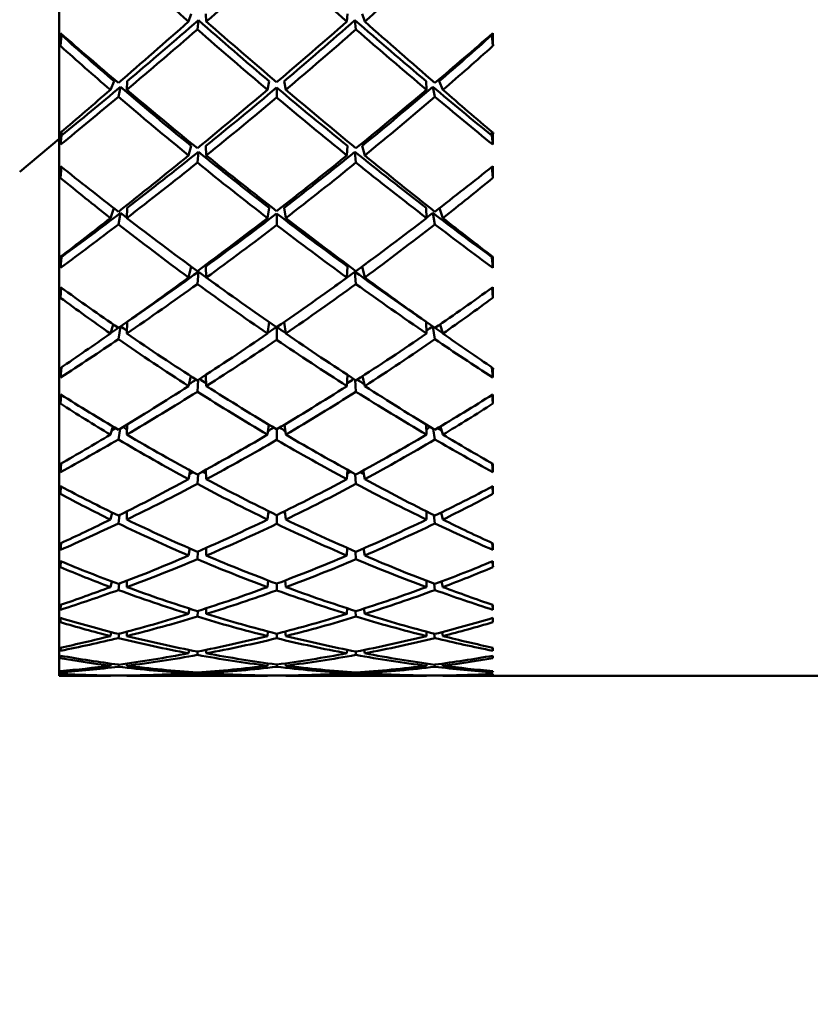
# Model space of a CAD drawing. Header units: inches. Extents: x 0.1 to 17, y 0.3 to 10.7.
# Tile 19 of 74: x 2.374 to 2.619, y 7.54 to 7.845. Entities that reach past the tile are written whole.
import ezdxf

# ---------------------------------------------------------------- set-up
doc = ezdxf.new("R2010")
doc.units = ezdxf.units.IN
doc.header["$LTSCALE"] = 0.5
doc.header["$MEASUREMENT"] = 0
doc.layers.add('Dimension (ANSI)', color=7, linetype='Continuous', lineweight=25)
doc.layers.add('Visible (ANSI)', color=7, linetype='Continuous', lineweight=50)
doc.styles.add('Note Text (ANSI)', font='tahoma.ttf')
doc.dimstyles.new('Default (ANSI)', dxfattribs={"dimscale": 0.5, "dimtxt": 0.12, "dimasz": 0.098425, "dimexe": 0.125, "dimexo": 0.0625, "dimgap": 0.031496, "dimtad": 0, "dimtih": 1, "dimtoh": 1, "dimrnd": 1e-08, "dimzin": 4, "dimdsep": 46, "dimtxsty": 'Note Text (ANSI)', "dimcen": 0.09, "dimdle": 0.393701, "dimclrd": 256, "dimclre": 256, "dimclrt": 256, "dimadec": 0, "dimazin": 1, "dimtfac": 1, "dimtofl": 0, "dimtmove": 0, "dimatfit": 3, "dimfxl": 1, "dimtolj": 1, "dimtzin": 4, "dimlwd": -1, "dimlwe": -1, "dimarcsym": 0})

# ---------------------------------------------------------------- blocks, each defined once
blk = doc.blocks.new('*D7')
at = {"layer": 'Defpoints', "color": 0, "transparency": 16777216}
for p in [(4.8545, 9.03316), (0.74372, 7.03316), (4.8545, 7.03316)]:
    blk.add_point(p, dxfattribs=at)
at = {"layer": 'Dimension (ANSI)', "transparency": 16777216}
for p, q in [((4.82325, 9.03316), (0.68122, 9.03316)), ((0.74372, 8.98394), (0.74372, 8.08015)), ((0.74372, 7.08237), (0.74372, 7.98616)), ((4.82325, 7.03316), (0.68122, 7.03316))]:
    blk.add_line(p, q, dxfattribs=at)
for points in [[(0.73552, 8.98394), (0.75192, 8.98394), (0.74372, 9.03316)], [(0.73552, 7.08237), (0.75192, 7.08237), (0.74372, 7.03316)]]:
    blk.add_solid(points, dxfattribs=at)
at = {"layer": 'Dimension (ANSI)', "transparency": 16777216, "insert": (0.66752, 8.06441), "char_height": 0.06, "attachment_point": 1, "style": 'Note Text (ANSI)'}
blk.add_mtext('\\A1;2.00', dxfattribs=at)

msp = doc.modelspace()

# ---------------------------------------------------------------- linework, layer by layer
at = {"layer": 'Visible (ANSI)'}
for p, q in [((2.386, 8.4241), (2.386, 7.64221)), ((2.42612, 7.84482), (2.42693, 7.84723)), ((2.42917, 7.84525), (2.42885, 7.84241)), ((2.43162, 7.84482), (2.43144, 7.84723)), ((2.47539, 7.84723), (2.47521, 7.84482)), ((2.47798, 7.84241), (2.47766, 7.84525)), ((2.47991, 7.84723), (2.48072, 7.84482)), ((2.38673, 7.84065), (2.38638, 7.83729)), ((2.5201, 7.84065), (2.52046, 7.83729)), ((2.4019, 7.82368), (2.40301, 7.82636)), ((2.40694, 7.82368), (2.40708, 7.82636)), ((2.45108, 7.82636), (2.45059, 7.82368)), ((2.45575, 7.82636), (2.45625, 7.82368)), ((2.49976, 7.82636), (2.49989, 7.82368)), ((2.50382, 7.82636), (2.50494, 7.82368)), ((2.40502, 7.82463), (2.40439, 7.82154)), ((2.45342, 7.82439), (2.45342, 7.8213)), ((2.50245, 7.82154), (2.50181, 7.82463)), ((2.386, 7.80852), (2.37378, 7.79827)), ((2.38677, 7.80956), (2.38643, 7.80671)), ((2.52006, 7.80956), (2.52041, 7.80671)), ((2.42612, 7.80337), (2.42693, 7.8063)), ((2.43162, 7.80337), (2.43144, 7.8063)), ((2.47539, 7.8063), (2.47521, 7.80337)), ((2.47991, 7.8063), (2.48072, 7.80337)), ((2.42917, 7.80448), (2.42885, 7.80114)), ((2.47798, 7.80114), (2.47766, 7.80448)), ((2.38669, 7.79983), (2.38638, 7.79643)), ((2.52014, 7.79983), (2.52046, 7.79643)), ((2.4019, 7.78396), (2.40297, 7.78702)), ((2.40694, 7.78396), (2.40708, 7.78715)), ((2.45108, 7.78715), (2.45059, 7.78396)), ((2.45575, 7.78715), (2.45625, 7.78396)), ((2.49976, 7.78715), (2.49989, 7.78396)), ((2.50387, 7.78702), (2.50494, 7.78396)), ((2.40502, 7.78557), (2.40439, 7.78201)), ((2.45342, 7.78535), (2.45342, 7.78179)), ((2.50245, 7.78201), (2.50181, 7.78557)), ((2.38677, 7.7719), (2.38643, 7.76855)), ((2.52006, 7.7719), (2.52041, 7.76855)), ((2.42612, 7.76554), (2.42693, 7.76896)), ((2.43162, 7.76554), (2.43144, 7.76896)), ((2.47539, 7.76896), (2.47521, 7.76554)), ((2.47991, 7.76896), (2.48072, 7.76554)), ((2.42917, 7.76732), (2.42885, 7.76353)), ((2.47798, 7.76353), (2.47766, 7.76732)), ((2.38664, 7.7624), (2.38638, 7.7593)), ((2.5202, 7.7624), (2.52046, 7.7593)), ((2.4019, 7.74817), (2.40277, 7.75103)), ((2.40501, 7.75036), (2.40439, 7.74644)), ((2.40694, 7.74817), (2.40708, 7.75181)), ((2.45107, 7.75173), (2.45059, 7.74817)), ((2.45342, 7.75011), (2.45342, 7.74624)), ((2.45576, 7.75173), (2.45625, 7.74817)), ((2.49976, 7.75181), (2.49989, 7.74817)), ((2.50245, 7.74644), (2.50182, 7.75036)), ((2.50406, 7.75103), (2.50494, 7.74817)), ((2.38672, 7.73774), (2.38643, 7.73457)), ((2.42612, 7.73193), (2.42677, 7.73503)), ((2.43162, 7.73193), (2.43146, 7.73539)), ((2.47537, 7.73539), (2.47521, 7.73193)), ((2.48007, 7.73503), (2.48072, 7.73193)), ((2.52012, 7.73774), (2.52041, 7.73457)), ((2.42913, 7.73388), (2.42885, 7.73018)), ((2.47798, 7.73018), (2.4777, 7.73388)), ((2.38659, 7.72922), (2.38638, 7.72649)), ((2.52025, 7.72922), (2.52046, 7.72649)), ((2.40694, 7.71688), (2.40705, 7.71999)), ((2.45097, 7.72), (2.45059, 7.71688)), ((2.45586, 7.72), (2.45625, 7.71688)), ((2.49979, 7.71999), (2.49989, 7.71688)), ((2.4019, 7.71688), (2.4026, 7.71944)), ((2.40487, 7.71867), (2.40439, 7.71539)), ((2.45342, 7.71855), (2.45342, 7.71522)), ((2.50245, 7.71539), (2.50197, 7.71867)), ((2.50423, 7.71944), (2.50494, 7.71688)), ((2.38665, 7.70794), (2.38643, 7.7053)), ((2.52019, 7.70794), (2.52041, 7.7053)), ((2.42612, 7.70307), (2.42663, 7.70576)), ((2.42907, 7.70468), (2.42885, 7.7016)), ((2.43162, 7.70307), (2.4315, 7.70601)), ((2.47534, 7.70601), (2.47521, 7.70307)), ((2.47798, 7.7016), (2.47776, 7.70468)), ((2.4802, 7.70576), (2.48072, 7.70307)), ((2.38655, 7.70082), (2.38638, 7.69852)), ((2.52029, 7.70082), (2.52046, 7.69852)), ((2.4019, 7.69057), (2.40245, 7.69275)), ((2.40694, 7.69057), (2.40702, 7.69312)), ((2.45088, 7.69318), (2.45059, 7.69057)), ((2.45595, 7.69318), (2.45625, 7.69057)), ((2.49981, 7.69312), (2.49989, 7.69057)), ((2.50438, 7.69275), (2.50494, 7.69057)), ((2.40475, 7.69198), (2.40439, 7.68935)), ((2.45342, 7.69194), (2.45342, 7.68922)), ((2.50245, 7.68935), (2.50209, 7.69198)), ((2.38659, 7.68329), (2.38643, 7.68119)), ((2.52024, 7.68329), (2.52041, 7.68119)), ((2.42612, 7.67942), (2.42651, 7.68162)), ((2.42902, 7.68067), (2.42885, 7.67825)), ((2.43162, 7.67942), (2.43153, 7.68177)), ((2.47531, 7.68177), (2.47521, 7.67942)), ((2.47798, 7.67825), (2.47782, 7.68067)), ((2.48033, 7.68162), (2.48072, 7.67942)), ((2.38651, 7.67765), (2.38638, 7.67583)), ((2.52033, 7.67765), (2.52046, 7.67583)), ((2.4019, 7.66967), (2.40231, 7.67139)), ((2.40465, 7.67071), (2.40439, 7.66874)), ((2.40694, 7.66967), (2.407, 7.67161)), ((2.45081, 7.6717), (2.45059, 7.66967)), ((2.45342, 7.67072), (2.45342, 7.66863)), ((2.45603, 7.6717), (2.45625, 7.66967)), ((2.49984, 7.67161), (2.49989, 7.66967)), ((2.50245, 7.66874), (2.50219, 7.67071)), ((2.50453, 7.67139), (2.50494, 7.66967)), ((2.38654, 7.66416), (2.38643, 7.66264)), ((2.42612, 7.66135), (2.4264, 7.66299)), ((2.42897, 7.66224), (2.42885, 7.6605)), ((2.43162, 7.66135), (2.43156, 7.66308)), ((2.47528, 7.66308), (2.47521, 7.66135)), ((2.47798, 7.6605), (2.47787, 7.66224)), ((2.48044, 7.66299), (2.48072, 7.66135)), ((2.52029, 7.66416), (2.52041, 7.66264)), ((2.38647, 7.66008), (2.38638, 7.65877)), ((2.52037, 7.66008), (2.52046, 7.65877)), ((2.4019, 7.65449), (2.40217, 7.6557)), ((2.40694, 7.65449), (2.40698, 7.65582)), ((2.45073, 7.6559), (2.45059, 7.65449)), ((2.4561, 7.6559), (2.45625, 7.65449)), ((2.49986, 7.65582), (2.49989, 7.65449)), ((2.50466, 7.6557), (2.50494, 7.65449)), ((2.40456, 7.65518), (2.40439, 7.65387)), ((2.45342, 7.65521), (2.45342, 7.6538)), ((2.50245, 7.65387), (2.50228, 7.65518)), ((2.3865, 7.65088), (2.38643, 7.64993)), ((2.42612, 7.64914), (2.42629, 7.65017)), ((2.42892, 7.64968), (2.42885, 7.64863)), ((2.43162, 7.64914), (2.43158, 7.65021)), ((2.47525, 7.65021), (2.47521, 7.64914)), ((2.47798, 7.64863), (2.47792, 7.64968)), ((2.48055, 7.65017), (2.48072, 7.64914)), ((2.52034, 7.65088), (2.52041, 7.64993)), ((2.38643, 7.64839), (2.38638, 7.64761)), ((2.52046, 7.64761), (2.52041, 7.64839)), ((2.38645, 7.64363), (2.38643, 7.64326)), ((2.4019, 7.6453), (2.40204, 7.64594)), ((2.40447, 7.64563), (2.40439, 7.64498)), ((2.40694, 7.6453), (2.40696, 7.64598)), ((2.42612, 7.64298), (2.42618, 7.64336)), ((2.43162, 7.64298), (2.43161, 7.64337)), ((2.45066, 7.64603), (2.45059, 7.6453)), ((2.45342, 7.64566), (2.45342, 7.64495)), ((2.45617, 7.64603), (2.45625, 7.6453)), ((2.47523, 7.64337), (2.47521, 7.64298)), ((2.48066, 7.64336), (2.48072, 7.64298)), ((2.49987, 7.64598), (2.49989, 7.6453)), ((2.50245, 7.64498), (2.50236, 7.64563)), ((2.50479, 7.64594), (2.50494, 7.6453)), ((2.52038, 7.64363), (2.52041, 7.64326)), ((2.4019, 7.64221), (2.386, 7.64221)), ((2.4019, 7.64224), (2.4019, 7.64221)), ((2.40694, 7.64225), (2.40694, 7.64221)), ((2.45059, 7.64221), (2.40694, 7.64221)), ((2.42888, 7.64317), (2.42885, 7.64282)), ((2.45059, 7.64225), (2.45059, 7.64221)), ((2.45624, 7.64225), (2.45625, 7.64221)), ((2.49989, 7.64221), (2.45625, 7.64221)), ((2.47798, 7.64282), (2.47796, 7.64317)), ((2.49989, 7.64221), (2.49989, 7.64225)), ((2.50494, 7.64221), (2.50493, 7.64224)), ((2.65568, 7.64221), (2.50494, 7.64221))]:
    msp.add_line(p, q, dxfattribs=at)
for centre, major_axis, ratio, start_param, end_param in [((2.48925, 8.03316), (-0.37164, 0.36935), 0.344788, 1.683191, 1.739518), ((2.41758, 8.03316), (-0.37885, -0.37671), 0.27589, 1.338792, 1.394391), ((2.48925, 8.03316), (-0.37885, 0.37671), 0.27589, 1.747202, 1.802801), ((2.41758, 8.03316), (-0.37164, -0.36935), 0.344788, 1.402074, 1.458402), ((2.48925, 8.03316), (-0.3872, -0.38521), 0.172299, 1.183304, 1.239632), ((2.41758, 8.03316), (-0.37401, -0.3719), 0.27589, 1.27596, 1.332929), ((2.48925, 8.03316), (-0.36689, 0.36463), 0.344788, 1.74538, 1.80235), ((2.41758, 8.03316), (-0.38231, 0.38023), 0.237791, 1.838767, 1.894366), ((2.48925, 8.03316), (-0.38231, -0.38023), 0.237791, 1.247226, 1.302826), ((2.41758, 8.03316), (-0.36689, -0.36463), 0.344788, 1.339243, 1.396212), ((2.48925, 8.03316), (-0.37401, 0.3719), 0.27589, 1.808663, 1.865633), ((2.41758, 8.03316), (-0.3872, 0.38521), 0.172299, 1.901961, 1.958289), ((2.41758, 8.03316), (-0.37885, -0.37671), 0.27589, 1.27596, 1.33174), ((2.48925, 8.03316), (-0.37164, 0.36935), 0.344788, 1.746569, 1.80235), ((2.41758, 8.03316), (-0.37164, -0.36935), 0.344788, 1.339243, 1.395023), ((2.48925, 8.03316), (-0.37885, 0.37671), 0.27589, 1.809852, 1.865633), ((2.41334, 8.03316), (0.01748, 0.39094), 0.053772, 2.086391, 2.097966), ((2.41758, 8.03316), (-0.37592, 0.37372), 0.305271, 1.786059, 1.831851), ((2.41334, 8.03316), (0.01725, 0.38594), 0.053772, 2.094502, 2.095402), ((2.48925, 8.03316), (-0.35835, 0.35588), 0.416741, 1.695683, 1.738968), ((2.48925, 8.03316), (-0.37592, -0.37372), 0.305271, 1.309742, 1.355533), ((2.41758, 8.03316), (-0.35835, -0.35588), 0.416741, 1.402624, 1.44591), ((2.4935, 8.03316), (-0.01725, 0.38594), 0.053772, 4.187784, 4.188683), ((2.4935, 8.03316), (-0.01748, 0.39094), 0.053772, 4.18522, 4.196794), ((2.48925, 8.03316), (-0.36299, 0.36049), 0.416741, 1.698247, 1.738968), ((2.41758, 8.03316), (-0.36299, -0.36049), 0.416741, 1.402624, 1.443345), ((2.48925, 8.03316), (-0.3872, -0.38521), 0.172299, 1.136079, 1.1768), ((2.41758, 8.03316), (-0.37401, -0.3719), 0.27589, 1.223525, 1.270652), ((2.48925, 8.03316), (-0.35835, 0.35588), 0.416741, 1.744276, 1.8018), ((2.41758, 8.03316), (-0.37592, 0.37372), 0.305271, 1.838355, 1.894136), ((2.48925, 8.03316), (-0.38231, -0.38023), 0.237791, 1.184213, 1.239994), ((2.41758, 8.03316), (-0.36689, -0.36463), 0.344788, 1.276411, 1.333197), ((2.48925, 8.03316), (-0.36689, 0.36463), 0.344788, 1.808396, 1.865182), ((2.41758, 8.03316), (-0.38231, 0.38023), 0.237791, 1.901599, 1.957379), ((2.48925, 8.03316), (-0.37592, -0.37372), 0.305271, 1.247457, 1.303237), ((2.41758, 8.03316), (-0.35835, -0.35588), 0.416741, 1.339793, 1.397316), ((2.48925, 8.03316), (-0.37401, 0.3719), 0.27589, 1.870941, 1.918068), ((2.41758, 8.03316), (-0.3872, 0.38521), 0.172299, 1.964793, 2.005514), ((2.41758, 8.03316), (-0.37885, -0.37671), 0.27589, 1.223664, 1.269455), ((2.48925, 8.03316), (-0.36299, 0.36049), 0.416741, 1.745473, 1.8018), ((2.41758, 8.03316), (-0.37164, -0.36935), 0.344788, 1.276411, 1.33201), ((2.48925, 8.03316), (-0.37164, 0.36935), 0.344788, 1.809582, 1.865182), ((2.41758, 8.03316), (-0.36299, -0.36049), 0.416741, 1.339793, 1.39612), ((2.48925, 8.03316), (-0.37885, 0.37671), 0.27589, 1.872137, 1.917929), ((2.41334, 8.03316), (0.01169, 0.39094), 0.063215, 2.178894, 2.190469), ((2.41334, 8.03316), (0.01154, 0.38594), 0.063215, 2.186879, 2.190607), ((2.4935, 8.03316), (-0.01154, 0.38594), 0.063215, 4.092578, 4.096307), ((2.4935, 8.03316), (-0.01169, 0.39094), 0.063215, 4.092717, 4.104292), ((2.48925, 8.03316), (-0.38231, -0.38023), 0.237791, 1.120835, 1.177162), ((2.41758, 8.03316), (-0.36689, -0.36463), 0.344788, 1.213579, 1.270549), ((2.48925, 8.03316), (-0.35835, 0.35588), 0.416741, 1.807662, 1.864632), ((2.41758, 8.03316), (-0.37592, 0.37372), 0.305271, 1.901187, 1.956787), ((2.48925, 8.03316), (-0.37592, -0.37372), 0.305271, 1.184806, 1.240406), ((2.41758, 8.03316), (-0.35835, -0.35588), 0.416741, 1.276961, 1.33393), ((2.48925, 8.03316), (-0.36689, 0.36463), 0.344788, 1.871044, 1.928014), ((2.41758, 8.03316), (-0.38231, 0.38023), 0.237791, 1.964431, 2.020758), ((2.41334, 8.03316), (0.01997, 0.39094), 0.047744, 2.21209, 2.223665), ((2.41758, 8.03316), (-0.36808, 0.36571), 0.375394, 1.848403, 1.894194), ((2.41758, 8.03316), (-0.37164, -0.36935), 0.344788, 1.213579, 1.269359), ((2.48925, 8.03316), (-0.36299, 0.36049), 0.416741, 1.808851, 1.864632), ((2.41758, 8.03316), (-0.36299, -0.36049), 0.416741, 1.276961, 1.332741), ((2.48925, 8.03316), (-0.37164, 0.36935), 0.344788, 1.872233, 1.928014), ((2.48925, 8.03316), (-0.36808, -0.36571), 0.375394, 1.247398, 1.29319), ((2.4935, 8.03316), (-0.01997, 0.39094), 0.047744, 4.05952, 4.071095), ((2.48925, 8.03316), (-0.35296, 0.35016), 0.492569, 1.760368, 1.801089), ((2.41758, 8.03316), (0.35296, 0.35016), 0.492569, 4.482096, 4.522817), ((2.48925, 8.03316), (-0.38231, -0.38023), 0.237791, 1.073609, 1.11433), ((2.41758, 8.03316), (-0.36689, -0.36463), 0.344788, 1.161144, 1.208271), ((2.48925, 8.03316), (-0.34845, 0.34568), 0.492569, 1.806398, 1.811483), ((2.41758, 8.03316), (-0.36808, 0.36571), 0.375394, 1.900699, 1.956479), ((2.48925, 8.03316), (-0.37592, -0.37372), 0.305271, 1.121793, 1.177574), ((2.41758, 8.03316), (-0.35835, -0.35588), 0.416741, 1.214129, 1.270915), ((2.48925, 8.03316), (-0.35835, 0.35588), 0.416741, 1.870678, 1.927464), ((2.41758, 8.03316), (-0.37592, 0.37372), 0.305271, 1.964019, 2.0198), ((2.48925, 8.03316), (-0.36808, -0.36571), 0.375394, 1.185113, 1.240894), ((2.41758, 8.03316), (0.34845, 0.34568), 0.492569, 4.471702, 4.476788), ((2.48925, 8.03316), (-0.36689, 0.36463), 0.344788, 1.933322, 1.980448), ((2.41758, 8.03316), (-0.38231, 0.38023), 0.237791, 2.027262, 2.067983), ((2.41758, 8.03316), (-0.37164, -0.36935), 0.344788, 1.161283, 1.207075), ((2.48925, 8.03316), (-0.35296, 0.35016), 0.492569, 1.807594, 1.863921), ((2.41758, 8.03316), (-0.36299, -0.36049), 0.416741, 1.214129, 1.269728), ((2.48925, 8.03316), (-0.36299, 0.36049), 0.416741, 1.871864, 1.927464), ((2.41758, 8.03316), (0.35296, 0.35016), 0.492569, 4.419264, 4.475591), ((2.48925, 8.03316), (-0.37164, 0.36935), 0.344788, 1.934518, 1.98031), ((2.41334, 8.03316), (0.0147, 0.39094), 0.058958, 2.304885, 2.316459), ((2.41334, 8.03316), (0.01451, 0.38594), 0.058958, 2.315521, 2.316598), ((2.4935, 8.03316), (-0.01451, 0.38594), 0.058958, 3.966587, 3.967665), ((2.4935, 8.03316), (-0.0147, 0.39094), 0.058958, 3.966726, 3.978301), ((2.48925, 8.03316), (-0.34845, 0.34568), 0.492569, 1.856785, 1.863921), ((2.41758, 8.03316), (0.34845, 0.34568), 0.492569, 4.419264, 4.4264), ((2.48925, 8.03316), (-0.37592, -0.37372), 0.305271, 1.058414, 1.114742), ((2.41758, 8.03316), (-0.35835, -0.35588), 0.416741, 1.151582, 1.208267), ((2.48925, 8.03316), (-0.34845, 0.34568), 0.492569, 1.869784, 1.885927), ((2.41758, 8.03316), (-0.36808, 0.36571), 0.375394, 1.963531, 2.01913), ((2.48925, 8.03316), (-0.36808, -0.36571), 0.375394, 1.122462, 1.178062), ((2.41758, 8.03316), (0.34845, 0.34568), 0.492569, 4.397258, 4.413402), ((2.48925, 8.03316), (-0.35835, 0.35588), 0.416741, 1.933326, 1.990011), ((2.41758, 8.03316), (-0.37592, 0.37372), 0.305271, 2.026851, 2.083178), ((2.41334, 8.03316), (0.02215, 0.39094), 0.040971, 2.337636, 2.349211), ((2.41758, 8.03316), (0.35883, -0.35622), 0.44891, 5.052218, 5.09801), ((2.41758, 8.03316), (-0.36299, -0.36049), 0.416741, 1.151297, 1.207078), ((2.48925, 8.03316), (-0.35296, 0.35016), 0.492569, 1.870973, 1.926753), ((2.41758, 8.03316), (0.35296, 0.35016), 0.492569, 4.356432, 4.412213), ((2.48925, 8.03316), (-0.36299, 0.36049), 0.416741, 1.934515, 1.990296), ((2.48925, 8.03316), (-0.35883, -0.35622), 0.44891, 1.185176, 1.230967), ((2.4935, 8.03316), (-0.02215, 0.39094), 0.040971, 3.933974, 3.945549), ((2.48925, 8.03316), (-0.34163, 0.33836), 0.573245, 1.82221, 1.862931), ((2.41758, 8.03316), (0.34163, 0.33836), 0.573245, 4.420254, 4.460975), ((2.41758, 8.03316), (-0.35835, -0.35588), 0.416741, 1.138061, 1.144222), ((2.48925, 8.03316), (-0.33726, 0.33403), 0.573245, 1.868344, 1.873401), ((2.41758, 8.03316), (0.34845, 0.34568), 0.492569, 4.343118, 4.350179), ((2.48925, 8.03316), (-0.34845, 0.34568), 0.492569, 1.933007, 1.940067), ((2.41758, 8.03316), (0.33726, 0.33403), 0.573245, 4.409785, 4.414842), ((2.48925, 8.03316), (-0.35835, 0.35588), 0.416741, 1.997371, 2.003532), ((2.48925, 8.03316), (-0.37592, -0.37372), 0.305271, 1.011189, 1.05191), ((2.41758, 8.03316), (0.35883, -0.35622), 0.44891, 5.104514, 5.160295), ((2.48925, 8.03316), (-0.36808, -0.36571), 0.375394, 1.05945, 1.11523), ((2.41758, 8.03316), (-0.36808, 0.36571), 0.375394, 2.026363, 2.082143), ((2.48925, 8.03316), (-0.35883, -0.35622), 0.44891, 1.122891, 1.178671), ((2.41758, 8.03316), (-0.37592, 0.37372), 0.305271, 2.089683, 2.130404), ((2.41758, 8.03316), (-0.36299, -0.36049), 0.416741, 1.099001, 1.144793), ((2.48925, 8.03316), (-0.34163, 0.33836), 0.573245, 1.869436, 1.925763), ((2.41758, 8.03316), (0.35296, 0.35016), 0.492569, 4.2936, 4.3492), ((2.48925, 8.03316), (-0.35296, 0.35016), 0.492569, 1.933986, 1.989585), ((2.41758, 8.03316), (0.34163, 0.33836), 0.573245, 4.357422, 4.41375), ((2.48925, 8.03316), (-0.36299, 0.36049), 0.416741, 1.9968, 2.042591), ((2.41334, 8.03316), (0.01748, 0.39094), 0.053772, 2.430735, 2.44231), ((2.4935, 8.03316), (-0.01748, 0.39094), 0.053772, 3.840875, 3.85245), ((2.48925, 8.03316), (-0.36808, -0.36571), 0.375394, 0.996071, 1.052398), ((2.41758, 8.03316), (0.34845, 0.34568), 0.492569, 4.280177, 4.286004), ((2.48925, 8.03316), (-0.33726, 0.33403), 0.573245, 1.93253, 1.937914), ((2.41758, 8.03316), (0.35883, -0.35622), 0.44891, 5.167346, 5.222945), ((2.48925, 8.03316), (-0.35883, -0.35622), 0.44891, 1.06024, 1.11584), ((2.41758, 8.03316), (0.33726, 0.33403), 0.573245, 4.345272, 4.350655), ((2.48925, 8.03316), (-0.34845, 0.34568), 0.492569, 1.997182, 2.003009), ((2.41758, 8.03316), (-0.36808, 0.36571), 0.375394, 2.089194, 2.145522), ((2.41334, 8.03316), (0.02398, 0.39094), 0.033561, 2.463037, 2.474612), ((2.41758, 8.03316), (0.34823, -0.34525), 0.526697, 5.114239, 5.16003), ((2.41758, 8.03316), (0.35296, 0.35016), 0.492569, 4.230768, 4.286549), ((2.48925, 8.03316), (-0.34163, 0.33836), 0.573245, 1.932814, 1.988595), ((2.41758, 8.03316), (0.34163, 0.33836), 0.573245, 4.29459, 4.350371), ((2.48925, 8.03316), (-0.35296, 0.35016), 0.492569, 1.996636, 2.052417), ((2.48925, 8.03316), (-0.34823, -0.34525), 0.526697, 1.123155, 1.168947), ((2.4935, 8.03316), (-0.02398, 0.39094), 0.033561, 3.808573, 3.820148), ((2.48925, 8.03316), (-0.32911, 0.32506), 0.659956, 1.883507, 1.924228), ((2.41758, 8.03316), (0.32911, 0.32506), 0.659956, 4.358957, 4.399678), ((2.48925, 8.03316), (-0.36808, -0.36571), 0.375394, 0.948845, 0.989566), ((2.41758, 8.03316), (0.34845, 0.34568), 0.492569, 4.218277, 4.221675), ((2.48925, 8.03316), (-0.3249, 0.3209), 0.659956, 1.931652, 1.934758), ((2.41758, 8.03316), (0.34823, -0.34525), 0.526697, 5.166535, 5.222315), ((2.48925, 8.03316), (-0.35883, -0.35622), 0.44891, 0.997227, 1.053008), ((2.41758, 8.03316), (0.33726, 0.33403), 0.573245, 4.281577, 4.286322), ((2.48925, 8.03316), (-0.33726, 0.33403), 0.573245, 1.996863, 2.001608), ((2.41758, 8.03316), (0.35883, -0.35622), 0.44891, 5.230178, 5.285958), ((2.48925, 8.03316), (-0.34823, -0.34525), 0.526697, 1.06087, 1.116651), ((2.41758, 8.03316), (0.3249, 0.3209), 0.659956, 4.348427, 4.351533), ((2.48925, 8.03316), (-0.34845, 0.34568), 0.492569, 2.061511, 2.064909), ((2.41758, 8.03316), (-0.36808, 0.36571), 0.375394, 2.152026, 2.192747), ((2.41758, 8.03316), (0.35296, 0.35016), 0.492569, 4.178473, 4.224264), ((2.48925, 8.03316), (-0.32911, 0.32506), 0.659956, 1.930733, 1.98706), ((2.41758, 8.03316), (0.34163, 0.33836), 0.573245, 4.231758, 4.287358), ((2.48925, 8.03316), (-0.34163, 0.33836), 0.573245, 1.995827, 2.051427), ((2.41758, 8.03316), (0.32911, 0.32506), 0.659956, 4.296125, 4.352452), ((2.48925, 8.03316), (-0.35296, 0.35016), 0.492569, 2.058921, 2.104713), ((2.41334, 8.03316), (0.01997, 0.39094), 0.047744, 2.556434, 2.568009), ((2.4935, 8.03316), (-0.01997, 0.39094), 0.047744, 3.715176, 3.726751), ((2.41758, 8.03316), (0.33726, 0.33403), 0.573245, 4.218797, 4.221786), ((2.48925, 8.03316), (-0.3249, 0.3209), 0.659956, 1.996198, 1.999124), ((2.41758, 8.03316), (0.3249, 0.3209), 0.659956, 4.284061, 4.286987), ((2.48925, 8.03316), (-0.33726, 0.33403), 0.573245, 2.061399, 2.064389), ((2.48925, 8.03316), (-0.35883, -0.35622), 0.44891, 0.933848, 0.990176), ((2.41758, 8.03316), (0.34163, 0.33836), 0.573245, 4.168927, 4.224707), ((2.48925, 8.03316), (-0.32911, 0.32506), 0.659956, 1.994112, 2.049892), ((2.41758, 8.03316), (0.34823, -0.34525), 0.526697, 5.229366, 5.284966), ((2.48925, 8.03316), (-0.34823, -0.34525), 0.526697, 0.998219, 1.053819), ((2.41758, 8.03316), (0.32911, 0.32506), 0.659956, 4.233293, 4.289074), ((2.48925, 8.03316), (-0.34163, 0.33836), 0.573245, 2.058478, 2.114259), ((2.41758, 8.03316), (0.35883, -0.35622), 0.44891, 5.293009, 5.349337), ((2.41334, 8.03316), (-0.02543, -0.39094), 0.025633, 5.729902, 5.741477), ((2.48925, 8.03316), (-0.31565, 0.31011), 0.754174, 1.943518, 1.984239), ((2.41758, 8.03316), (0.33637, -0.33281), 0.609816, 5.175893, 5.221685), ((2.48925, 8.03316), (-0.33637, -0.33281), 0.609816, 1.061501, 1.107292), ((2.41758, 8.03316), (0.31565, 0.31011), 0.754174, 4.298946, 4.339667), ((2.4935, 8.03316), (-0.02543, 0.39094), 0.025633, 3.683301, 3.694876), ((2.48925, 8.03316), (-0.31161, 0.30614), 0.754174, 1.994518, 1.99482), ((2.41758, 8.03316), (0.3249, 0.3209), 0.659956, 4.22052, 4.222163), ((2.48925, 8.03316), (-0.3249, 0.3209), 0.659956, 2.061022, 2.062666), ((2.41758, 8.03316), (0.31161, 0.30614), 0.754174, 4.288366, 4.288667), ((2.48925, 8.03316), (-0.35883, -0.35622), 0.44891, 0.886623, 0.927344), ((2.41758, 8.03316), (0.34163, 0.33836), 0.573245, 4.116631, 4.162422), ((2.48925, 8.03316), (-0.31565, 0.31011), 0.754174, 1.990743, 2.047071), ((2.41758, 8.03316), (0.33637, -0.33281), 0.609816, 5.228189, 5.28397), ((2.48925, 8.03316), (-0.34823, -0.34525), 0.526697, 0.935206, 0.990987), ((2.41758, 8.03316), (0.32911, 0.32506), 0.659956, 4.170461, 4.226061), ((2.48925, 8.03316), (-0.32911, 0.32506), 0.659956, 2.057125, 2.112724), ((2.41758, 8.03316), (0.34823, -0.34525), 0.526697, 5.292198, 5.347979), ((2.48925, 8.03316), (-0.33637, -0.33281), 0.609816, 0.999216, 1.054996), ((2.41758, 8.03316), (0.31565, 0.31011), 0.754174, 4.236114, 4.292442), ((2.48925, 8.03316), (-0.34163, 0.33836), 0.573245, 2.120763, 2.166555), ((2.41758, 8.03316), (0.35883, -0.35622), 0.44891, 5.355841, 5.396562), ((2.41334, 8.03316), (0.02215, 0.39094), 0.040971, 2.681981, 2.693555), ((2.4935, 8.03316), (-0.02215, 0.39094), 0.040971, 3.58963, 3.601205), ((2.41334, 8.03316), (-0.02649, -0.39094), 0.017311, 5.855071, 5.866646), ((2.41758, 8.03316), (0.32339, -0.31884), 0.699563, 5.236782, 5.282574), ((2.48925, 8.03316), (-0.34823, -0.34525), 0.526697, 0.871828, 0.928155), ((2.41758, 8.03316), (0.32911, 0.32506), 0.659956, 4.107629, 4.16341), ((2.48925, 8.03316), (-0.31565, 0.31011), 0.754174, 2.054122, 2.109903), ((2.41758, 8.03316), (0.33637, -0.33281), 0.609816, 5.291021, 5.34662), ((2.48925, 8.03316), (-0.33637, -0.33281), 0.609816, 0.936565, 0.992164), ((2.41758, 8.03316), (0.31565, 0.31011), 0.754174, 4.173283, 4.229063), ((2.48925, 8.03316), (-0.32911, 0.32506), 0.659956, 2.119775, 2.175556), ((2.41758, 8.03316), (0.34823, -0.34525), 0.526697, 5.35503, 5.411358), ((2.48925, 8.03316), (-0.32339, -0.31884), 0.699563, 1.000611, 1.046403), ((2.4935, 8.03316), (-0.02649, 0.39094), 0.017311, 3.558132, 3.569707), ((2.48925, 8.03316), (-0.30218, 0.29267), 0.857759, 1.999063, 2.039784), ((2.41758, 8.03316), (0.30218, 0.29267), 0.857759, 4.243402, 4.284123), ((2.48925, 8.03316), (-0.34823, -0.34525), 0.526697, 0.824602, 0.865323), ((2.41758, 8.03316), (0.32911, 0.32506), 0.659956, 4.055334, 4.101125), ((2.48925, 8.03316), (-0.30218, 0.29267), 0.857759, 2.046288, 2.102616), ((2.41758, 8.03316), (0.32339, -0.31884), 0.699563, 5.289078, 5.344859), ((2.48925, 8.03316), (-0.33637, -0.33281), 0.609816, 0.873552, 0.929332), ((2.41758, 8.03316), (0.31565, 0.31011), 0.754174, 4.110451, 4.16605), ((2.48925, 8.03316), (-0.31565, 0.31011), 0.754174, 2.117135, 2.172735), ((2.41758, 8.03316), (0.33637, -0.33281), 0.609816, 5.353853, 5.409633), ((2.48925, 8.03316), (-0.32339, -0.31884), 0.699563, 0.938326, 0.994107), ((2.41758, 8.03316), (0.30218, 0.29267), 0.857759, 4.18057, 4.236897), ((2.48925, 8.03316), (-0.32911, 0.32506), 0.659956, 2.18206, 2.227852), ((2.41758, 8.03316), (0.34823, -0.34525), 0.526697, 5.417862, 5.458583), ((2.41334, 8.03316), (0.02398, 0.39094), 0.033561, 2.807381, 2.818956), ((2.4935, 8.03316), (-0.02398, 0.39094), 0.033561, 3.464229, 3.475804), ((2.41334, 8.03316), (-0.02712, -0.39094), 0.008722, 5.980167, 5.991742), ((2.48925, 8.03316), (-0.30472, 0.25486), 0.972846, 1.988859, 2.02958), ((2.41758, 8.03316), (0.30972, -0.30302), 0.797566, 5.295615, 5.341407), ((2.48925, 8.03316), (-0.33637, -0.33281), 0.609816, 0.810173, 0.866501), ((2.41758, 8.03316), (0.31565, 0.31011), 0.754174, 4.047619, 4.1034), ((2.48925, 8.03316), (-0.30218, 0.29267), 0.857759, 2.109667, 2.165447), ((2.41758, 8.03316), (0.32339, -0.31884), 0.699563, 5.35191, 5.40751), ((2.48925, 8.03316), (-0.32339, -0.31884), 0.699563, 0.875676, 0.931275), ((2.41758, 8.03316), (0.30218, 0.29267), 0.857759, 4.117738, 4.173518), ((2.48925, 8.03316), (-0.31565, 0.31011), 0.754174, 2.179786, 2.235566), ((2.41758, 8.03316), (0.33637, -0.33281), 0.609816, 5.416685, 5.473012), ((2.48925, 8.03316), (-0.30972, -0.30302), 0.797566, 0.941779, 0.98757), ((2.41758, 8.03316), (0.30472, 0.25486), 0.972846, 4.253605, 4.294326), ((2.4935, 8.03316), (-0.02712, 0.39094), 0.008722, 3.433036, 3.444611), ((2.48925, 8.03316), (-0.33637, -0.33281), 0.609816, 0.762948, 0.803669), ((2.41758, 8.03316), (0.31565, 0.31011), 0.754174, 3.995323, 4.041115), ((2.48925, 8.03316), (-0.30472, 0.25486), 0.972846, 2.036084, 2.092412), ((2.41758, 8.03316), (0.30972, -0.30302), 0.797566, 5.347911, 5.403692), ((2.48925, 8.03316), (-0.32339, -0.31884), 0.699563, 0.812663, 0.868443), ((2.41758, 8.03316), (0.30218, 0.29267), 0.857759, 4.054906, 4.110506), ((2.48925, 8.03316), (-0.30218, 0.29267), 0.857759, 2.17268, 2.228279), ((2.41758, 8.03316), (0.32339, -0.31884), 0.699563, 5.414742, 5.470523), ((2.48925, 8.03316), (-0.30972, -0.30302), 0.797566, 0.879494, 0.935274), ((2.41758, 8.03316), (0.30472, 0.25486), 0.972846, 4.190773, 4.247101), ((2.48925, 8.03316), (-0.31565, 0.31011), 0.754174, 2.242071, 2.287862), ((2.41758, 8.03316), (0.33637, -0.33281), 0.609816, 5.479517, 5.520238), ((2.41334, 8.03316), (-0.02543, -0.39094), 0.025633, 6.074247, 6.085821), ((2.4935, 8.03316), (-0.02543, 0.39094), 0.025633, 3.338957, 3.350531), ((2.48925, 8.03316), (0.29753, 0.28318), 0.905877, 3.735903, 3.776624), ((2.41758, 8.03316), (0.29753, -0.28318), 0.905877, 5.34453, 5.390322), ((2.48925, 8.03316), (-0.32339, -0.31884), 0.699563, 0.749284, 0.805611), ((2.41758, 8.03316), (0.30218, 0.29267), 0.857759, 3.992074, 4.047855), ((2.48925, 8.03316), (-0.30472, 0.25486), 0.972846, 2.099463, 2.155244), ((2.41758, 8.03316), (0.30972, -0.30302), 0.797566, 5.410743, 5.466342), ((2.48925, 8.03316), (-0.30972, -0.30302), 0.797566, 0.816843, 0.872442), ((2.41758, 8.03316), (0.30472, 0.25486), 0.972846, 4.127942, 4.183722), ((2.48925, 8.03316), (-0.30218, 0.29267), 0.857759, 2.235331, 2.291111), ((2.41758, 8.03316), (0.32339, -0.31884), 0.699563, 5.477574, 5.533901), ((2.48925, 8.03316), (-0.29753, -0.28318), 0.905877, 0.892863, 0.938655), ((2.41758, 8.03316), (-0.29753, 0.28318), 0.905877, 2.506561, 2.547282), ((2.48925, 8.03316), (-0.32339, -0.31884), 0.699563, 0.702058, 0.74278), ((2.41334, 8.03316), (-0.02649, -0.39094), 0.017311, 6.199415, 6.21099), ((2.41758, 8.03316), (0.30218, 0.29267), 0.857759, 3.939778, 3.98557), ((2.48925, 8.03316), (0.29753, 0.28318), 0.905877, 3.783129, 3.839456), ((2.41758, 8.03316), (0.29753, -0.28318), 0.905877, 5.396826, 5.452607), ((2.48925, 8.03316), (-0.30972, -0.30302), 0.797566, 0.75383, 0.809611), ((2.41758, 8.03316), (0.30472, 0.25486), 0.972846, 4.06511, 4.120709), ((2.48925, 8.03316), (-0.30472, 0.25486), 0.972846, 2.162476, 2.218076), ((2.41758, 8.03316), (0.30972, -0.30302), 0.797566, 5.473575, 5.529355), ((2.48925, 8.03316), (-0.29753, -0.28318), 0.905877, 0.830579, 0.886359), ((2.41758, 8.03316), (-0.29753, 0.28318), 0.905877, 2.443729, 2.500057), ((2.48925, 8.03316), (-0.30218, 0.29267), 0.857759, 2.297615, 2.343407), ((2.41758, 8.03316), (0.32339, -0.31884), 0.699563, 5.540406, 5.581127), ((2.4935, 8.03316), (-0.02649, 0.39094), 0.017311, 3.213788, 3.225362), ((2.41334, 8.03316), (-0.02712, -0.39094), 0.008722, 0.041326, 0.052901), ((2.48925, 8.03316), (0.30972, 0.30302), 0.797566, 3.784818, 3.82554), ((2.41758, 8.03316), (-0.30472, -0.25486), 0.972846, 0.808389, 0.854181), ((2.48925, 8.03316), (-0.30972, -0.30302), 0.797566, 0.690451, 0.746779), ((2.41758, 8.03316), (0.30472, 0.25486), 0.972846, 4.002278, 4.058058), ((2.48925, 8.03316), (0.29753, 0.28318), 0.905877, 3.846507, 3.902288), ((2.41758, 8.03316), (0.29753, -0.28318), 0.905877, 5.459658, 5.515258), ((2.48925, 8.03316), (-0.29753, -0.28318), 0.905877, 0.767928, 0.823527), ((2.41758, 8.03316), (-0.29753, 0.28318), 0.905877, 2.380897, 2.436678), ((2.48925, 8.03316), (-0.30472, 0.25486), 0.972846, 2.225127, 2.280908), ((2.41758, 8.03316), (0.30972, -0.30302), 0.797566, 5.536407, 5.592734), ((2.48925, 8.03316), (0.30472, -0.25486), 0.972846, 5.429004, 5.474796), ((2.41758, 8.03316), (-0.30972, 0.30302), 0.797566, 2.457646, 2.498367), ((2.4935, 8.03316), (-0.02712, 0.39094), 0.008722, 3.088692, 3.100266)]:
    msp.add_ellipse(centre, major_axis=major_axis, ratio=ratio, start_param=start_param, end_param=end_param, dxfattribs=at)

# ---------------------------------------------------------------- dimensions: what is measured, and where the dimension line sits
at = {"layer": 'Dimension (ANSI)'}
dim = msp.add_linear_dim(base=(0.74372, 7.03316), p1=(4.8545, 9.03316), p2=(4.8545, 7.03316), angle=90, dimstyle='Default (ANSI)', override={"dimgap": 0.031496, "dimdec": 2, "dimtol": 0, "dimlim": 0, "dimtp": 0, "dimtm": 0, "dimtdec": 2, "dimatfit": 1}, dxfattribs=at)
dim.commit()
dim.dimension.update_dxf_attribs({"geometry": '*D7', "text_midpoint": (0.74372, 8.03316), "dimtype": 160})

doc.saveas('drawing.dxf')
